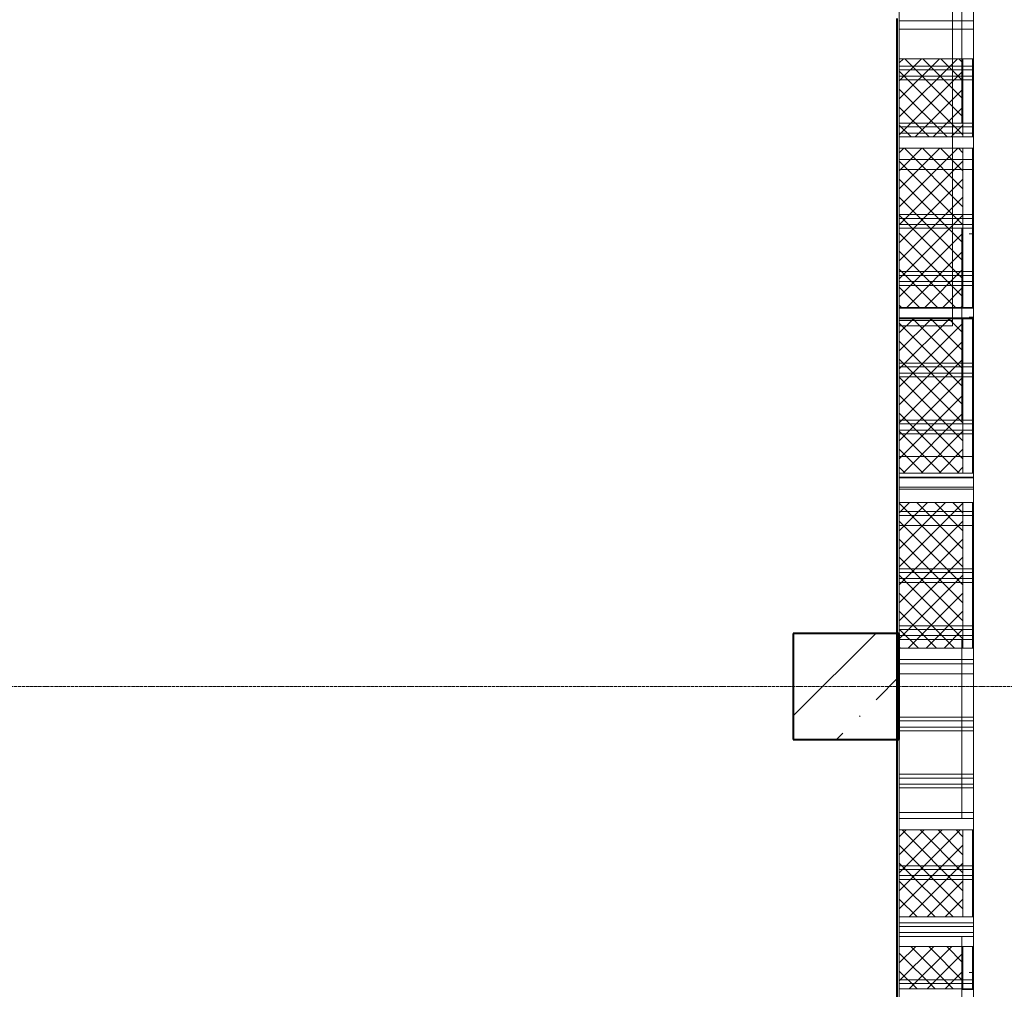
# Model space of a CAD drawing. Header units: millimetres. Extents: x 105028 to 874735, y -568483 to 191941.
# Tile 91 of 135: x 348267 to 352908, y 158060 to 162632. Entities that reach past the tile are written whole.
import ezdxf

# ---------------------------------------------------------------- set-up
doc = ezdxf.new("R2010")
doc.units = ezdxf.units.MM
for name, pattern in [('ADSK_Штриховая_ш3 п1_5', [4.5, 3, -1.5]), ('Штрих_3_1_5_', [4.5, 3, -1.5]), ('Штрихпунктир 15 х 2 х 2 мм', [19, 15, -2, 0, -2])]:
    doc.linetypes.add(name, pattern=pattern)
doc.layers.add('_Разделитель помещений_', color=4, linetype='ADSK_Штриховая_ш3 п1_5', lineweight=40, true_color=0x00ffff)
for name, color, linetype, lineweight in [('Импосты витража', 7, 'Continuous', 18), ('Несущие колонны', 7, 'Continuous', 18), ('Оси', 7, 'Continuous', 9), ('Панели витража', 252, 'Continuous', 5), ('Перекрытия', 7, 'Continuous', 18), ('Стены', 7, 'Continuous', 18), ('Стены разрез', 7, 'Continuous', 40), ('Стены штриховка', 7, 'Continuous', 40)]:
    doc.layers.add(name, color=color, linetype=linetype, lineweight=lineweight)
pattern_1 = [(45, (0, 0), (-42.42640687, 42.42640687), []), (135, (0, 0), (-42.42640687, -42.42640687), [])]

# ---------------------------------------------------------------- blocks, each defined once
blk = doc.blocks.new('135_SLK_K2_AR_rvt-1-К2_L02_5_400__Задание СС')
at = {"layer": '_Разделитель помещений_', "linetype": 'Штрих_3_1_5_'}
blk.add_line((-12368724.2, 9982460.7), (-12368724.2, 9990560.7), dxfattribs=at)
at = {"layer": 'Перекрытия'}
for p, q in [((-12368714.2, 10008240.7), (-12368714.2, 9982455.7)), ((-12368714.2, 9982455.7), (-12368714.2, 10008240.7))]:
    blk.add_line(p, q, dxfattribs=at)
blk = doc.blocks.new('135_SLK_GD_KR_rvt-1-К2_L02_5_400__Задание СС')
at = {"layer": 'Оси', "linetype": 'Штрихпунктир 15 х 2 х 2 мм'}
blk.add_line((-12390134.6, 9987410.7), (-12363968.6, 9987410.7), dxfattribs=at)
blk = doc.blocks.new('Бетон-Прямоугольная-Колонна - CLM_Типовые этажи_В50 F100-500х500-V2-К2_L02_5_400__Задание СС')
at = {"layer": 'Несущие колонны', "lineweight": 9}
h = blk.add_hatch(dxfattribs=at)
h.set_pattern_fill('FP_11', color=256, style=0, pattern_type=2)
h.set_pattern_definition([(45, (12368964.2, -9987410.75), (-314.308964, 314.308964), []), (45, (12369278.5, -9987410.75), (-314.308964, 314.308964), [555.625, -111.125, 3.353, -107.772])])
h.paths.add_polyline_path([(250, -250), (250, 250), (-250, 250), (-250, -250)])
at = {"layer": 'Несущие колонны', "lineweight": 40}
for p, q in [((250, 250), (-250, 250)), ((-250, 250), (-250, -250)), ((250, -250), (250, 250)), ((-250, -250), (250, -250))]:
    blk.add_line(p, q, dxfattribs=at)
at = {"layer": 'Несущие колонны'}
for p, q in [((-250, -250), (-250, 250)), ((-250, 250), (250, 250)), ((250, 250), (250, -250)), ((250, -250), (-250, -250))]:
    blk.add_line(p, q, dxfattribs=at)
blk = doc.blocks.new('135_SLK_K1-2-3_KR_rvt-1-К2_L02_5_400__Задание СС')
at = {"layer": 'Перекрытия'}
for p, q in [((-12368714.2, 10009860.7), (-12368714.2, 9984210.7)), ((-12368714.2, 9982455.7), (-12368714.2, 10009860.7))]:
    blk.add_line(p, q, dxfattribs=at)
at = {"layer": 'Несущие колонны', "lineweight": 18}
blk.add_blockref('Бетон-Прямоугольная-Колонна - CLM_Типовые этажи_В50 F100-500х500-V2-К2_L02_5_400__Задание СС', (-12368964.2, 9987410.7), dxfattribs=at)
blk = doc.blocks.new('System Panel - A_PAN_Glass_Теплое-5728211-К2_L02_5_400__Задание СС')
at = {"layer": 'Панели витража', "lineweight": 5}
h = blk.add_hatch(dxfattribs=at)
h.set_pattern_fill('FP_25', color=256, style=0, pattern_type=2)
h.set_pattern_definition([(0, (0, 8706764.12), (317.5, 113.782), [158.75, -476.25]), (90, (79.38, 8706735.68), (-317.5, 113.782), [56.891, -170.673])])
h.paths.add_polyline_path([(-12368365.2, 9989319.3), (-12368365.2, 9989570.2), (-12368420.2, 9989570.2), (-12368420.2, 9989319.3), (-12368414.2, 9989319.3)])
h = blk.add_hatch(dxfattribs=at)
h.set_pattern_fill('FP_26', color=256, style=0, pattern_type=2)
h.set_pattern_definition([(0, (0, 1282555.17), (317.5, 296.412), [158.75, -476.25]), (90, (79.38, 1282481.07), (-317.5, 296.412), [148.206, -444.618])])
h.paths.add_polyline_path([(-12368420.2, 9988665.8), (-12368365.2, 9988665.8), (-12368365.2, 9989319.3), (-12368420.2, 9989319.3), (-12368420.2, 9989143.9)])
for p, q in [((-12368420.2, 9989319.3), (-12368420.2, 9989570.2)), ((-12368420.2, 9989570.2), (-12368420.2, 9988916.6)), ((-12368420.2, 9989570.2), (-12368365.2, 9989570.2)), ((-12368365.2, 9988916.6), (-12368365.2, 9989570.2)), ((-12368365.2, 9989570.2), (-12368365.2, 9989319.3)), ((-12368420.2, 9988665.8), (-12368420.2, 9989319.3)), ((-12368420.2, 9989319.3), (-12368365.2, 9989319.3)), ((-12368365.2, 9989319.3), (-12368365.2, 9988665.8)), ((-12368420.2, 9988916.6), (-12368420.2, 9988665.8)), ((-12368365.2, 9988916.6), (-12368420.2, 9988916.6)), ((-12368365.2, 9988665.8), (-12368365.2, 9988916.6)), ((-12368420.2, 9988665.8), (-12368365.2, 9988665.8))]:
    blk.add_line(p, q, dxfattribs=at)
blk = doc.blocks.new('System Panel - A_PAN_Glass_Теплое-V15-К2_L02_5_400__Задание СС')
at = {"layer": 'Панели витража', "lineweight": 5}
h = blk.add_hatch(dxfattribs=at)
h.set_pattern_fill('FP_27', color=256, style=0, pattern_type=2)
h.set_pattern_definition([(0, (0, 8708164.5), (317.5, 113.782), [158.75, -476.25]), (90, (79.38, 8708136.05), (-317.5, 113.782), [56.891, -170.673])])
h.paths.add_polyline_path([(-12368420.2, 9990750.6), (-12368365.2, 9990750.6), (-12368365.2, 9990970.5), (-12368420.2, 9990970.5), (-12368420.2, 9990804.2)])
for p, q in [((-12368420.2, 9990970.5), (-12368365.2, 9990970.5)), ((-12368420.2, 9990750.6), (-12368420.2, 9990970.5)), ((-12368420.2, 9990970.5), (-12368420.2, 9990317)), ((-12368365.2, 9990317), (-12368365.2, 9990970.5)), ((-12368365.2, 9990970.5), (-12368365.2, 9990750.6)), ((-12368365.2, 9990750.6), (-12368420.2, 9990750.6)), ((-12368420.2, 9990750.6), (-12368420.2, 9990509.4)), ((-12368365.2, 9990509.4), (-12368365.2, 9990750.6)), ((-12368420.2, 9990509.4), (-12368365.2, 9990509.4)), ((-12368420.2, 9990066.2), (-12368420.2, 9990509.4)), ((-12368365.2, 9990509.4), (-12368365.2, 9990066.2)), ((-12368365.2, 9990317), (-12368420.2, 9990317)), ((-12368420.2, 9990317), (-12368420.2, 9990066.2)), ((-12368365.2, 9990066.2), (-12368365.2, 9990317)), ((-12368420.2, 9990066.2), (-12368365.2, 9990066.2))]:
    blk.add_line(p, q, dxfattribs=at)
blk = doc.blocks.new('System Panel - A_PAN_Glass_Теплое-V17-К2_L02_5_400__Задание СС')
at = {"layer": 'Панели витража', "lineweight": 5}
h = blk.add_hatch(dxfattribs=at)
h.set_pattern_fill('FP_28', color=256, style=0, pattern_type=2)
h.set_pattern_definition([(0, (0, 8703963.38), (317.5, 113.782), [158.75, -476.25]), (90, (79.38, 8703934.94), (-317.5, 113.782), [56.891, -170.673])])
h.paths.add_polyline_path([(-12368414.2, 9985981), (-12368365.2, 9985981), (-12368365.2, 9986231.9), (-12368420.2, 9986231.9), (-12368420.2, 9985981)])
h = blk.add_hatch(dxfattribs=at)
h.set_pattern_fill('FP_29', color=256, style=0, pattern_type=2)
h.set_pattern_definition([(0, (0, 1282017.62), (317.5, 296.412), [158.75, -476.25]), (90, (79.38, 1281943.52), (-317.5, 296.412), [148.206, -444.618])])
h.paths.add_polyline_path([(-12368420.2, 9985327.5), (-12368365.2, 9985327.5), (-12368365.2, 9985981), (-12368420.2, 9985981), (-12368420.2, 9985930.5)])
for p, q in [((-12368420.2, 9985981), (-12368420.2, 9986231.9)), ((-12368420.2, 9986231.9), (-12368420.2, 9985578.4)), ((-12368420.2, 9986231.9), (-12368365.2, 9986231.9)), ((-12368365.2, 9985578.4), (-12368365.2, 9986231.9)), ((-12368365.2, 9986231.9), (-12368365.2, 9985981)), ((-12368420.2, 9985327.5), (-12368420.2, 9985981)), ((-12368420.2, 9985981), (-12368365.2, 9985981)), ((-12368365.2, 9985981), (-12368365.2, 9985327.5)), ((-12368420.2, 9985578.4), (-12368420.2, 9985327.5)), ((-12368365.2, 9985578.4), (-12368420.2, 9985578.4)), ((-12368365.2, 9985327.5), (-12368365.2, 9985578.4)), ((-12368420.2, 9985327.5), (-12368365.2, 9985327.5))]:
    blk.add_line(p, q, dxfattribs=at)
blk = doc.blocks.new('System Panel - A_PAN_Glass_Теплое-V18-К2_L02_5_400__Задание СС')
at = {"layer": 'Панели витража', "lineweight": 5}
for p, q in [((-12368420.2, 9987632.2), (-12368365.2, 9987632.2)), ((-12368420.2, 9987537.2), (-12368420.2, 9987632.2)), ((-12368420.2, 9987632.2), (-12368420.2, 9986978.7)), ((-12368365.2, 9986978.7), (-12368365.2, 9987632.2)), ((-12368365.2, 9987632.2), (-12368365.2, 9987537.2)), ((-12368365.2, 9987537.2), (-12368420.2, 9987537.2)), ((-12368420.2, 9987537.2), (-12368420.2, 9986787.4)), ((-12368365.2, 9986787.4), (-12368365.2, 9987537.2)), ((-12368365.2, 9986978.7), (-12368420.2, 9986978.7)), ((-12368420.2, 9986978.7), (-12368420.2, 9986787.4)), ((-12368365.2, 9986787.4), (-12368365.2, 9986978.7)), ((-12368420.2, 9986787.4), (-12368365.2, 9986787.4))]:
    blk.add_line(p, q, dxfattribs=at)
blk = doc.blocks.new('Rectangular Mullion - R_InvisibleFrame_50Wx350H-V24-К2_L02_5_400__Задание СС')
at = {"layer": 'Импосты витража', "lineweight": 5}
for p, q in [((-12368365.2, 9986323.8), (-12368715.2, 9986323.8)), ((-12368715.2, 9986323.8), (-12368715.2, 9986184.3)), ((-12368715.2, 9986027.7), (-12368715.2, 9986323.8)), ((-12368365.2, 9986184.3), (-12368365.2, 9986323.8)), ((-12368365.2, 9986323.8), (-12368365.2, 9986027.7)), ((-12368715.2, 9986184.3), (-12368365.2, 9986184.3)), ((-12368715.2, 9986009.8), (-12368715.2, 9986184.3)), ((-12368365.2, 9986009.8), (-12368365.2, 9986184.3)), ((-12368715.2, 9986009.8), (-12368715.2, 9986027.7)), ((-12368715.2, 9986027.7), (-12368365.2, 9986027.7)), ((-12368365.2, 9986027.7), (-12368365.2, 9986009.8)), ((-12368365.2, 9986009.8), (-12368715.2, 9986009.8))]:
    blk.add_line(p, q, dxfattribs=at)
blk = doc.blocks.new('Rectangular Mullion - R_InvisibleFrame_50Wx350H-5538024-К2_L02_5_400__Задание СС')
at = {"layer": 'Импосты витража', "lineweight": 5}
for p, q in [((-12368715.2, 9989147.5), (-12368715.2, 9989194.1)), ((-12368715.2, 9989194.1), (-12368365.2, 9989194.1)), ((-12368715.2, 9988925.6), (-12368715.2, 9989194.1)), ((-12368365.2, 9989194.1), (-12368365.2, 9989147.5)), ((-12368365.2, 9988925.6), (-12368365.2, 9989194.1)), ((-12368365.2, 9989147.5), (-12368715.2, 9989147.5)), ((-12368715.2, 9988878.9), (-12368715.2, 9989147.5)), ((-12368365.2, 9989147.5), (-12368365.2, 9988878.9))]:
    blk.add_line(p, q, dxfattribs=at)
blk = doc.blocks.new('Rectangular Mullion - R_InvisibleFrame_50Wx350H-V29-К2_L02_5_400__Задание СС')
at = {"layer": 'Импосты витража', "lineweight": 5}
for p, q in [((-12368715.2, 9985984.1), (-12368715.2, 9986018.7)), ((-12368365.2, 9985984.1), (-12368715.2, 9985984.1)), ((-12368715.2, 9985984.1), (-12368715.2, 9985930.5)), ((-12368365.2, 9985984.1), (-12368365.2, 9986018.7)), ((-12368365.2, 9985930.5), (-12368365.2, 9985984.1)), ((-12368715.2, 9985930.5), (-12368715.2, 9985972)), ((-12368715.2, 9985930.5), (-12368365.2, 9985930.5)), ((-12368365.2, 9985972), (-12368365.2, 9985930.5))]:
    blk.add_line(p, q, dxfattribs=at)
blk = doc.blocks.new('Rectangular Mullion - R_InvisibleFrame_50Wx350H-5538028-К2_L02_5_400__Задание СС')
at = {"layer": 'Импосты витража', "lineweight": 5}
for p, q in [((-12368365.2, 9984849.4), (-12368715.2, 9984849.4)), ((-12368715.2, 9984849.4), (-12368715.2, 9984831.5)), ((-12368715.2, 9984195.9), (-12368715.2, 9984849.4)), ((-12368715.2, 9984831.5), (-12368365.2, 9984831.5)), ((-12368715.2, 9984178), (-12368715.2, 9984831.5)), ((-12368365.2, 9984831.5), (-12368365.2, 9984849.4)), ((-12368365.2, 9984849.4), (-12368365.2, 9984195.9)), ((-12368365.2, 9984178), (-12368365.2, 9984831.5)), ((-12368715.2, 9984178), (-12368715.2, 9984195.9)), ((-12368715.2, 9984195.9), (-12368365.2, 9984195.9)), ((-12368365.2, 9984178), (-12368715.2, 9984178)), ((-12368365.2, 9984195.9), (-12368365.2, 9984178))]:
    blk.add_line(p, q, dxfattribs=at)
blk = doc.blocks.new('Rectangular Mullion - R_InvisibleFrame_50Wx350H-V38-К2_L02_5_400__Задание СС')
at = {"layer": 'Импосты витража', "lineweight": 5}
for p, q in [((-12368365.2, 9988350.3), (-12368715.2, 9988350.3)), ((-12368715.2, 9988350.3), (-12368715.2, 9988340.6)), ((-12368715.2, 9987696.8), (-12368715.2, 9988350.3)), ((-12368365.2, 9988340.6), (-12368365.2, 9988350.3)), ((-12368365.2, 9988350.3), (-12368365.2, 9987696.8)), ((-12368365.2, 9988340.6), (-12368715.2, 9988340.6)), ((-12368715.2, 9988340.6), (-12368715.2, 9988277.1)), ((-12368365.2, 9988277.1), (-12368365.2, 9988340.6)), ((-12368715.2, 9988277.1), (-12368365.2, 9988277.1)), ((-12368715.2, 9987678.9), (-12368715.2, 9988277.1)), ((-12368365.2, 9987678.9), (-12368365.2, 9988277.1)), ((-12368715.2, 9987678.9), (-12368715.2, 9987696.8)), ((-12368715.2, 9987696.8), (-12368365.2, 9987696.8)), ((-12368365.2, 9987696.8), (-12368365.2, 9987678.9)), ((-12368365.2, 9987678.9), (-12368715.2, 9987678.9))]:
    blk.add_line(p, q, dxfattribs=at)
blk = doc.blocks.new('Rectangular Mullion - R_InvisibleFrame_50Wx350H-V39-К2_L02_5_400__Задание СС')
at = {"layer": 'Импосты витража', "lineweight": 5}
for p, q in [((-12368365.2, 9988416.6), (-12368715.2, 9988416.6)), ((-12368715.2, 9988416.6), (-12368715.2, 9988394.1)), ((-12368715.2, 9988397), (-12368715.2, 9988416.6)), ((-12368715.2, 9988394.1), (-12368715.2, 9988397)), ((-12368715.2, 9988397), (-12368365.2, 9988397)), ((-12368715.2, 9988394.1), (-12368365.2, 9988394.1)), ((-12368365.2, 9988394.1), (-12368365.2, 9988416.6)), ((-12368365.2, 9988416.6), (-12368365.2, 9988397)), ((-12368365.2, 9988397), (-12368365.2, 9988394.1))]:
    blk.add_line(p, q, dxfattribs=at)
blk = doc.blocks.new('Rectangular Mullion - R_InvisibleFrame_50Wx350H-V41-К2_L02_5_400__Задание СС')
at = {"layer": 'Импосты витража', "lineweight": 5}
for p, q in [((-12368365.2, 9990509.4), (-12368715.2, 9990509.4)), ((-12368715.2, 9990509.4), (-12368715.2, 9990369.9)), ((-12368715.2, 9990066.2), (-12368715.2, 9990509.4)), ((-12368365.2, 9990369.9), (-12368365.2, 9990509.4)), ((-12368365.2, 9990509.4), (-12368365.2, 9990066.2)), ((-12368715.2, 9990369.9), (-12368365.2, 9990369.9)), ((-12368715.2, 9990048.2), (-12368715.2, 9990369.9)), ((-12368365.2, 9990048.2), (-12368365.2, 9990369.9)), ((-12368715.2, 9990048.2), (-12368715.2, 9990066.2)), ((-12368715.2, 9990066.2), (-12368365.2, 9990066.2)), ((-12368365.2, 9990066.2), (-12368365.2, 9990048.2)), ((-12368365.2, 9990048.2), (-12368715.2, 9990048.2))]:
    blk.add_line(p, q, dxfattribs=at)
blk = doc.blocks.new('Rectangular Mullion - R_InvisibleFrame_50Wx350H-V33-К2_L02_5_400__Задание СС')
at = {"layer": 'Импосты витража', "lineweight": 5}
for p, q in [((-12368715.2, 9982517.8), (-12368715.2, 9982786.6)), ((-12368365.2, 9982517.8), (-12368365.2, 9982786.6)), ((-12368715.2, 9982471.1), (-12368715.2, 9982739.9)), ((-12368365.2, 9982739.9), (-12368365.2, 9982471.1))]:
    blk.add_line(p, q, dxfattribs=at)
blk = doc.blocks.new('Rectangular Mullion - R_InvisibleFrame_50Wx350H-V42-К2_L02_5_400__Задание СС')
at = {"layer": 'Импосты витража', "lineweight": 5}
for p, q in [((-12368715.2, 9986787.4), (-12368715.2, 9986987.7)), ((-12368365.2, 9986787.4), (-12368365.2, 9986987.7)), ((-12368715.2, 9986733.9), (-12368715.2, 9986941)), ((-12368365.2, 9986941), (-12368365.2, 9986733.9)), ((-12368365.2, 9986787.4), (-12368715.2, 9986787.4)), ((-12368715.2, 9986787.4), (-12368715.2, 9986733.9)), ((-12368365.2, 9986733.9), (-12368365.2, 9986787.4)), ((-12368715.2, 9986733.9), (-12368365.2, 9986733.9))]:
    blk.add_line(p, q, dxfattribs=at)
blk = doc.blocks.new('Rectangular Mullion - R_InvisibleFrame_50Wx350H-V43-К2_L02_5_400__Задание СС')
at = {"layer": 'Импосты витража', "lineweight": 5}
for p, q in [((-12368715.2, 9987590.8), (-12368715.2, 9987687.9)), ((-12368365.2, 9987590.8), (-12368365.2, 9987687.9)), ((-12368715.2, 9987537.2), (-12368715.2, 9987641.2)), ((-12368365.2, 9987641.2), (-12368365.2, 9987537.2)), ((-12368365.2, 9987590.8), (-12368715.2, 9987590.8)), ((-12368715.2, 9987590.8), (-12368715.2, 9987537.2)), ((-12368365.2, 9987537.2), (-12368365.2, 9987590.8)), ((-12368715.2, 9987537.2), (-12368365.2, 9987537.2))]:
    blk.add_line(p, q, dxfattribs=at)
blk = doc.blocks.new('Rectangular Mullion - R_InvisibleFrame_50Wx350H-V44-К2_L02_5_400__Задание СС')
at = {"layer": 'Импосты витража', "lineweight": 5}
for p, q in [((-12368715.2, 9988346.8), (-12368715.2, 9988340.6)), ((-12368365.2, 9988340.6), (-12368365.2, 9988346.8)), ((-12368715.2, 9988340.6), (-12368715.2, 9988341.4)), ((-12368715.2, 9988340.6), (-12368365.2, 9988340.6)), ((-12368365.2, 9988341.4), (-12368365.2, 9988340.6))]:
    blk.add_line(p, q, dxfattribs=at)
blk = doc.blocks.new('Rectangular Mullion - R_InvisibleFrame_50Wx350H-V48-К2_L02_5_400__Задание СС')
at = {"layer": 'Импосты витража', "lineweight": 5}
for p, q in [((-12368715.2, 9988394.1), (-12368715.2, 9988656.8)), ((-12368365.2, 9988394.1), (-12368365.2, 9988656.8)), ((-12368715.2, 9988341.4), (-12368715.2, 9988610.2)), ((-12368365.2, 9988610.2), (-12368365.2, 9988341.4)), ((-12368365.2, 9988394.1), (-12368715.2, 9988394.1)), ((-12368715.2, 9988394.1), (-12368715.2, 9988346.8)), ((-12368365.2, 9988346.8), (-12368365.2, 9988394.1))]:
    blk.add_line(p, q, dxfattribs=at)
blk = doc.blocks.new('Rectangular Mullion - R_InvisibleFrame_50Wx350H-V49-К2_L02_5_400__Задание СС')
at = {"layer": 'Импосты витража', "lineweight": 5}
for p, q in [((-12368715.2, 9989197.5), (-12368715.2, 9989357)), ((-12368365.2, 9989197.5), (-12368365.2, 9989357)), ((-12368715.2, 9989143.9), (-12368715.2, 9989310.3)), ((-12368365.2, 9989310.3), (-12368365.2, 9989143.9)), ((-12368365.2, 9989197.5), (-12368715.2, 9989197.5)), ((-12368715.2, 9989197.5), (-12368715.2, 9989143.9)), ((-12368365.2, 9989143.9), (-12368365.2, 9989197.5)), ((-12368715.2, 9989143.9), (-12368365.2, 9989143.9))]:
    blk.add_line(p, q, dxfattribs=at)
blk = doc.blocks.new('Rectangular Mullion - R_InvisibleFrame_50Wx350H-V50-К2_L02_5_400__Задание СС')
at = {"layer": 'Импосты витража', "lineweight": 5}
for p, q in [((-12368715.2, 9990000.8), (-12368715.2, 9990057.2)), ((-12368365.2, 9990000.8), (-12368365.2, 9990057.2)), ((-12368715.2, 9989947.3), (-12368715.2, 9990010.5)), ((-12368365.2, 9990000.8), (-12368715.2, 9990000.8)), ((-12368715.2, 9990000.8), (-12368715.2, 9989947.3)), ((-12368365.2, 9990010.5), (-12368365.2, 9989947.3)), ((-12368365.2, 9989947.3), (-12368365.2, 9990000.8)), ((-12368715.2, 9989947.3), (-12368365.2, 9989947.3))]:
    blk.add_line(p, q, dxfattribs=at)
blk = doc.blocks.new('135_SLK_K2_AR_FCD_rvt-1-К2_L02_5_400__Задание СС')
at = {"layer": 'Стены разрез', "lineweight": 5}
h = blk.add_hatch(dxfattribs=at)
h.set_pattern_fill('FP_23', color=256, style=0, pattern_type=2)
h.set_pattern_definition(pattern_1)
h.paths.add_polyline_path([(-12368714.2, 9990000.8), (-12368414.2, 9990000.8), (-12368414.2, 9990369.9), (-12368714.2, 9990369.9)])
h = blk.add_hatch(dxfattribs=at)
h.set_pattern_fill('FP_23', color=256, style=0, pattern_type=2)
h.set_pattern_definition(pattern_1)
h.paths.add_polyline_path([(-12368714.2, 9989197.5), (-12368414.2, 9989197.5), (-12368414.2, 9989947.3), (-12368714.2, 9989947.3)])
h = blk.add_hatch(dxfattribs=at)
h.set_pattern_fill('FP_23', color=256, style=0, pattern_type=2)
h.set_pattern_definition(pattern_1)
h.paths.add_polyline_path([(-12368414.2, 9988416.6), (-12368414.2, 9989143.9), (-12368714.2, 9989143.9), (-12368714.2, 9988416.6)])
h = blk.add_hatch(dxfattribs=at)
h.set_pattern_fill('FP_23', color=256, style=0, pattern_type=2)
h.set_pattern_definition(pattern_1)
h.paths.add_polyline_path([(-12368414.2, 9987590.8), (-12368414.2, 9988277.1), (-12368714.2, 9988277.1), (-12368714.2, 9987590.8)])
h = blk.add_hatch(dxfattribs=at)
h.set_pattern_fill('FP_23', color=256, style=0, pattern_type=2)
h.set_pattern_definition(pattern_1)
h.paths.add_polyline_path([(-12368714.2, 9986323.8), (-12368414.2, 9986323.8), (-12368414.2, 9986733.9), (-12368714.2, 9986733.9)])
h = blk.add_hatch(dxfattribs=at)
h.set_pattern_fill('FP_23', color=256, style=0, pattern_type=2)
h.set_pattern_definition(pattern_1)
h.paths.add_polyline_path([(-12368714.2, 9985984.1), (-12368414.2, 9985984.1), (-12368414.2, 9986184.3), (-12368714.2, 9986184.3)])
at = {"layer": 'Стены', "lineweight": 5}
for p, q in [((-12368714.2, 9990334.9), (-12368714.2, 9990988.4)), ((-12368364.2, 9990988.4), (-12368364.2, 9990334.9)), ((-12368714.2, 9990785.7), (-12368714.2, 9989135.7)), ((-12368714.2, 9989110.7), (-12368714.2, 9990780.9)), ((-12368464.2, 9989135.7), (-12368464.2, 9990785.7)), ((-12368464.2, 9990780.9), (-12368464.2, 9989110.7)), ((-12368714.2, 9990594.5), (-12368714.2, 9990334.9)), ((-12368364.2, 9990334.9), (-12368364.2, 9990594.5)), ((-12368714.2, 9990547.8), (-12368714.2, 9989894.3)), ((-12368714.2, 9990288.3), (-12368714.2, 9990547.8)), ((-12368714.2, 9990547.8), (-12368364.2, 9990547.8)), ((-12368364.2, 9989894.3), (-12368364.2, 9990547.8)), ((-12368364.2, 9990547.8), (-12368364.2, 9990288.3)), ((-12368714.2, 9990369.9), (-12368714.2, 9990048.2)), ((-12368364.2, 9990048.2), (-12368364.2, 9990369.9)), ((-12368714.2, 9990334.9), (-12368364.2, 9990334.9)), ((-12368714.2, 9989634.8), (-12368714.2, 9990288.3)), ((-12368714.2, 9990288.3), (-12368364.2, 9990288.3)), ((-12368714.2, 9990270.3), (-12368714.2, 9989616.8)), ((-12368714.2, 9990019.5), (-12368714.2, 9990270.3)), ((-12368714.2, 9990270.3), (-12368364.2, 9990270.3)), ((-12368364.2, 9990288.3), (-12368364.2, 9989634.8)), ((-12368364.2, 9989616.8), (-12368364.2, 9990270.3)), ((-12368364.2, 9990270.3), (-12368364.2, 9990019.5)), ((-12368364.2, 9990048.2), (-12368714.2, 9990048.2)), ((-12368714.2, 9990048.2), (-12368714.2, 9990000.8)), ((-12368714.2, 9989366), (-12368714.2, 9990019.5)), ((-12368714.2, 9990019.5), (-12368364.2, 9990019.5)), ((-12368364.2, 9990000.8), (-12368364.2, 9990048.2)), ((-12368364.2, 9990019.5), (-12368364.2, 9989366)), ((-12368714.2, 9990001.6), (-12368364.2, 9990001.6)), ((-12368714.2, 9990001.6), (-12368714.2, 9989348.1)), ((-12368714.2, 9989947.3), (-12368714.2, 9990001.6)), ((-12368364.2, 9989348.1), (-12368364.2, 9990001.6)), ((-12368364.2, 9990001.6), (-12368364.2, 9989947.3)), ((-12368714.2, 9989894.3), (-12368714.2, 9989634.8)), ((-12368364.2, 9989894.3), (-12368714.2, 9989894.3)), ((-12368364.2, 9989634.8), (-12368364.2, 9989894.3)), ((-12368714.2, 9989847.7), (-12368714.2, 9989194.1)), ((-12368714.2, 9989588.1), (-12368714.2, 9989847.7)), ((-12368714.2, 9989847.7), (-12368364.2, 9989847.7)), ((-12368364.2, 9989194.1), (-12368364.2, 9989847.7)), ((-12368364.2, 9989847.7), (-12368364.2, 9989588.1)), ((-12368714.2, 9989634.8), (-12368364.2, 9989634.8)), ((-12368714.2, 9989616.8), (-12368714.2, 9989366)), ((-12368364.2, 9989616.8), (-12368714.2, 9989616.8)), ((-12368364.2, 9989366), (-12368364.2, 9989616.8)), ((-12368714.2, 9988934.6), (-12368714.2, 9989588.1)), ((-12368714.2, 9989588.1), (-12368364.2, 9989588.1)), ((-12368364.2, 9989588.1), (-12368364.2, 9988934.6)), ((-12368714.2, 9989366), (-12368364.2, 9989366)), ((-12368364.2, 9989348.1), (-12368714.2, 9989348.1)), ((-12368714.2, 9989348.1), (-12368714.2, 9989197.5)), ((-12368364.2, 9989197.5), (-12368364.2, 9989348.1)), ((-12368714.2, 9989301.4), (-12368364.2, 9989301.4)), ((-12368714.2, 9989301.4), (-12368714.2, 9988647.9)), ((-12368714.2, 9989143.9), (-12368714.2, 9989301.4)), ((-12368364.2, 9988647.9), (-12368364.2, 9989301.4)), ((-12368364.2, 9989301.4), (-12368364.2, 9989143.9)), ((-12368714.2, 9989194.1), (-12368714.2, 9988934.6)), ((-12368364.2, 9989194.1), (-12368714.2, 9989194.1)), ((-12368364.2, 9988934.6), (-12368364.2, 9989194.1)), ((-12368714.2, 9989147.5), (-12368714.2, 9988494)), ((-12368714.2, 9988887.9), (-12368714.2, 9989147.5)), ((-12368714.2, 9989147.5), (-12368364.2, 9989147.5)), ((-12368714.2, 9989135.7), (-12368714.2, 9989110.7)), ((-12368464.2, 9989135.7), (-12368714.2, 9989135.7)), ((-12368464.2, 9989135.7), (-12368714.2, 9989135.7)), ((-12368464.2, 9989110.7), (-12368464.2, 9989135.7)), ((-12368364.2, 9988494), (-12368364.2, 9989147.5)), ((-12368364.2, 9989147.5), (-12368364.2, 9988887.9)), ((-12368714.2, 9989110.7), (-12368464.2, 9989110.7)), ((-12368714.2, 9988934.6), (-12368364.2, 9988934.6)), ((-12368714.2, 9988234.4), (-12368714.2, 9988887.9)), ((-12368714.2, 9988887.9), (-12368364.2, 9988887.9)), ((-12368714.2, 9988870), (-12368714.2, 9988216.5)), ((-12368714.2, 9988619.1), (-12368714.2, 9988870)), ((-12368714.2, 9988870), (-12368364.2, 9988870)), ((-12368364.2, 9988887.9), (-12368364.2, 9988234.4)), ((-12368364.2, 9988216.5), (-12368364.2, 9988870)), ((-12368364.2, 9988870), (-12368364.2, 9988619.1)), ((-12368364.2, 9988647.9), (-12368714.2, 9988647.9)), ((-12368714.2, 9988647.9), (-12368714.2, 9988397)), ((-12368364.2, 9988397), (-12368364.2, 9988647.9)), ((-12368714.2, 9987965.6), (-12368714.2, 9988619.1)), ((-12368714.2, 9988619.1), (-12368364.2, 9988619.1)), ((-12368714.2, 9988601.2), (-12368714.2, 9987947.7)), ((-12368714.2, 9988350.3), (-12368714.2, 9988601.2)), ((-12368714.2, 9988601.2), (-12368364.2, 9988601.2)), ((-12368364.2, 9988619.1), (-12368364.2, 9987965.6)), ((-12368364.2, 9987947.7), (-12368364.2, 9988601.2)), ((-12368364.2, 9988601.2), (-12368364.2, 9988350.3)), ((-12368714.2, 9988494), (-12368714.2, 9988234.4)), ((-12368364.2, 9988494), (-12368714.2, 9988494)), ((-12368364.2, 9988234.4), (-12368364.2, 9988494)), ((-12368714.2, 9988397), (-12368714.2, 9988416.6)), ((-12368714.2, 9988397), (-12368364.2, 9988397)), ((-12368364.2, 9988416.6), (-12368364.2, 9988397)), ((-12368714.2, 9987696.8), (-12368714.2, 9988350.3)), ((-12368714.2, 9988350.3), (-12368364.2, 9988350.3)), ((-12368364.2, 9988350.3), (-12368364.2, 9987696.8)), ((-12368714.2, 9988277.1), (-12368714.2, 9987678.9)), ((-12368364.2, 9987678.9), (-12368364.2, 9988277.1)), ((-12368714.2, 9988234.4), (-12368364.2, 9988234.4)), ((-12368714.2, 9988216.5), (-12368714.2, 9987965.6)), ((-12368364.2, 9988216.5), (-12368714.2, 9988216.5)), ((-12368364.2, 9987965.6), (-12368364.2, 9988216.5)), ((-12368714.2, 9988169.8), (-12368714.2, 9987516.3)), ((-12368714.2, 9987918.9), (-12368714.2, 9988169.8)), ((-12368714.2, 9988169.8), (-12368364.2, 9988169.8)), ((-12368364.2, 9987516.3), (-12368364.2, 9988169.8)), ((-12368364.2, 9988169.8), (-12368364.2, 9987918.9)), ((-12368714.2, 9987965.6), (-12368364.2, 9987965.6)), ((-12368714.2, 9987947.7), (-12368714.2, 9987696.8)), ((-12368364.2, 9987947.7), (-12368714.2, 9987947.7)), ((-12368364.2, 9987696.8), (-12368364.2, 9987947.7)), ((-12368714.2, 9987265.4), (-12368714.2, 9987918.9)), ((-12368714.2, 9987918.9), (-12368364.2, 9987918.9)), ((-12368714.2, 9987901), (-12368714.2, 9987247.5)), ((-12368714.2, 9987650.2), (-12368714.2, 9987901)), ((-12368714.2, 9987901), (-12368364.2, 9987901)), ((-12368364.2, 9987918.9), (-12368364.2, 9987265.4)), ((-12368364.2, 9987247.5), (-12368364.2, 9987901)), ((-12368364.2, 9987901), (-12368364.2, 9987650.2)), ((-12368714.2, 9987696.8), (-12368364.2, 9987696.8)), ((-12368364.2, 9987678.9), (-12368714.2, 9987678.9)), ((-12368714.2, 9987678.9), (-12368714.2, 9987590.8)), ((-12368714.2, 9986996.6), (-12368714.2, 9987650.2)), ((-12368714.2, 9987650.2), (-12368364.2, 9987650.2)), ((-12368364.2, 9987590.8), (-12368364.2, 9987678.9)), ((-12368364.2, 9987650.2), (-12368364.2, 9986996.6)), ((-12368714.2, 9987516.3), (-12368714.2, 9987265.4)), ((-12368364.2, 9987516.3), (-12368714.2, 9987516.3)), ((-12368364.2, 9987265.4), (-12368364.2, 9987516.3)), ((-12368714.2, 9987469.6), (-12368714.2, 9986816.1)), ((-12368714.2, 9987218.7), (-12368714.2, 9987469.6)), ((-12368714.2, 9987469.6), (-12368364.2, 9987469.6)), ((-12368364.2, 9986816.1), (-12368364.2, 9987469.6)), ((-12368364.2, 9987469.6), (-12368364.2, 9987218.7)), ((-12368714.2, 9987265.4), (-12368364.2, 9987265.4)), ((-12368714.2, 9987247.5), (-12368714.2, 9986996.6)), ((-12368364.2, 9987247.5), (-12368714.2, 9987247.5)), ((-12368364.2, 9986996.6), (-12368364.2, 9987247.5)), ((-12368714.2, 9986565.2), (-12368714.2, 9987218.7)), ((-12368714.2, 9987218.7), (-12368364.2, 9987218.7)), ((-12368714.2, 9987200.8), (-12368714.2, 9986547.3)), ((-12368714.2, 9986950), (-12368714.2, 9987200.8)), ((-12368714.2, 9987200.8), (-12368364.2, 9987200.8)), ((-12368364.2, 9987218.7), (-12368364.2, 9986565.2)), ((-12368364.2, 9986547.3), (-12368364.2, 9987200.8)), ((-12368364.2, 9987200.8), (-12368364.2, 9986950)), ((-12368714.2, 9986996.6), (-12368364.2, 9986996.6)), ((-12368714.2, 9986296.5), (-12368714.2, 9986950)), ((-12368714.2, 9986950), (-12368364.2, 9986950)), ((-12368714.2, 9986932), (-12368364.2, 9986932)), ((-12368714.2, 9986932), (-12368714.2, 9986278.5)), ((-12368714.2, 9986733.9), (-12368714.2, 9986932)), ((-12368364.2, 9986950), (-12368364.2, 9986296.5)), ((-12368364.2, 9986278.5), (-12368364.2, 9986932)), ((-12368364.2, 9986932), (-12368364.2, 9986733.9)), ((-12368714.2, 9986816.1), (-12368714.2, 9986565.2)), ((-12368364.2, 9986816.1), (-12368714.2, 9986816.1)), ((-12368364.2, 9986565.2), (-12368364.2, 9986816.1)), ((-12368714.2, 9986565.2), (-12368364.2, 9986565.2)), ((-12368714.2, 9986547.3), (-12368714.2, 9986296.5)), ((-12368364.2, 9986547.3), (-12368714.2, 9986547.3)), ((-12368364.2, 9986296.5), (-12368364.2, 9986547.3)), ((-12368714.2, 9986500.6), (-12368714.2, 9985847.1)), ((-12368714.2, 9986249.8), (-12368714.2, 9986500.6)), ((-12368714.2, 9986500.6), (-12368364.2, 9986500.6)), ((-12368364.2, 9985847.1), (-12368364.2, 9986500.6)), ((-12368364.2, 9986500.6), (-12368364.2, 9986249.8)), ((-12368714.2, 9986027.7), (-12368714.2, 9986323.8)), ((-12368364.2, 9986323.8), (-12368364.2, 9986027.7)), ((-12368714.2, 9986296.5), (-12368364.2, 9986296.5)), ((-12368364.2, 9986278.5), (-12368714.2, 9986278.5)), ((-12368714.2, 9986278.5), (-12368714.2, 9986027.7)), ((-12368364.2, 9986027.7), (-12368364.2, 9986278.5)), ((-12368714.2, 9985596.3), (-12368714.2, 9986249.8)), ((-12368714.2, 9986249.8), (-12368364.2, 9986249.8)), ((-12368364.2, 9986249.8), (-12368364.2, 9985596.3)), ((-12368714.2, 9986184.3), (-12368714.2, 9986009.8)), ((-12368364.2, 9986009.8), (-12368364.2, 9986184.3)), ((-12368714.2, 9986027.7), (-12368364.2, 9986027.7)), ((-12368364.2, 9986009.8), (-12368714.2, 9986009.8)), ((-12368714.2, 9986009.8), (-12368714.2, 9985984.1)), ((-12368364.2, 9985984.1), (-12368364.2, 9986009.8))]:
    blk.add_line(p, q, dxfattribs=at)
at = {"layer": 'Стены разрез', "lineweight": 9}
for p, q in [((-12368364.2, 9990369.9), (-12368714.2, 9990369.9)), ((-12368714.2, 9990369.9), (-12368714.2, 9990000.8)), ((-12368364.2, 9990000.8), (-12368364.2, 9990369.9)), ((-12368714.2, 9990000.8), (-12368364.2, 9990000.8)), ((-12368364.2, 9989947.3), (-12368714.2, 9989947.3)), ((-12368714.2, 9989947.3), (-12368714.2, 9989197.5)), ((-12368364.2, 9989197.5), (-12368364.2, 9989947.3)), ((-12368714.2, 9989197.5), (-12368364.2, 9989197.5)), ((-12368364.2, 9989143.9), (-12368714.2, 9989143.9)), ((-12368714.2, 9989143.9), (-12368714.2, 9988416.6)), ((-12368364.2, 9988416.6), (-12368364.2, 9989143.9)), ((-12368714.2, 9988416.6), (-12368364.2, 9988416.6)), ((-12368364.2, 9988277.1), (-12368714.2, 9988277.1)), ((-12368714.2, 9988277.1), (-12368714.2, 9987590.8)), ((-12368364.2, 9987590.8), (-12368364.2, 9988277.1)), ((-12368714.2, 9987590.8), (-12368364.2, 9987590.8)), ((-12368364.2, 9986733.9), (-12368714.2, 9986733.9)), ((-12368714.2, 9986733.9), (-12368714.2, 9986323.8)), ((-12368364.2, 9986323.8), (-12368364.2, 9986733.9)), ((-12368714.2, 9986323.8), (-12368364.2, 9986323.8)), ((-12368364.2, 9986184.3), (-12368714.2, 9986184.3)), ((-12368714.2, 9986184.3), (-12368714.2, 9985984.1)), ((-12368364.2, 9985984.1), (-12368364.2, 9986184.3)), ((-12368714.2, 9985984.1), (-12368364.2, 9985984.1))]:
    blk.add_line(p, q, dxfattribs=at)
at = {"layer": 'Стены штриховка', "lineweight": 9}
for p, q in [((-12368414.2, 9990369.9), (-12368414.2, 9990000.8)), ((-12368369.2, 9990369.9), (-12368369.2, 9990000.8)), ((-12368414.2, 9989947.3), (-12368414.2, 9989197.5)), ((-12368369.2, 9989947.3), (-12368369.2, 9989197.5)), ((-12368414.2, 9989143.9), (-12368414.2, 9988416.6)), ((-12368369.2, 9989143.9), (-12368369.2, 9988416.6)), ((-12368414.2, 9988277.1), (-12368414.2, 9987590.8)), ((-12368369.2, 9988277.1), (-12368369.2, 9987590.8)), ((-12368414.2, 9986733.9), (-12368414.2, 9986323.8)), ((-12368369.2, 9986733.9), (-12368369.2, 9986323.8)), ((-12368414.2, 9986184.3), (-12368414.2, 9985984.1)), ((-12368369.2, 9986184.3), (-12368369.2, 9985984.1))]:
    blk.add_line(p, q, dxfattribs=at)
at = {"layer": 'Импосты витража', "lineweight": 5}
for name, p in [('Rectangular Mullion - R_InvisibleFrame_50Wx350H-5538028-К2_L02_5_400__Задание СС', (0, 6139)), ('Rectangular Mullion - R_InvisibleFrame_50Wx350H-5538024-К2_L02_5_400__Задание СС', (0, 1400.4)), ('Rectangular Mullion - R_InvisibleFrame_50Wx350H-V41-К2_L02_5_400__Задание СС', (0, 0)), ('Rectangular Mullion - R_InvisibleFrame_50Wx350H-V33-К2_L02_5_400__Задание СС', (0, 7539.4)), ('Rectangular Mullion - R_InvisibleFrame_50Wx350H-5538028-К2_L02_5_400__Задание СС', (0, 5438.8)), ('Rectangular Mullion - R_InvisibleFrame_50Wx350H-V50-К2_L02_5_400__Задание СС', (0, 0)), ('Rectangular Mullion - R_InvisibleFrame_50Wx350H-5538028-К2_L02_5_400__Задание СС', (0, 5170.1)), ('Rectangular Mullion - R_InvisibleFrame_50Wx350H-5538024-К2_L02_5_400__Задание СС', (0, 700.2)), ('Rectangular Mullion - R_InvisibleFrame_50Wx350H-V33-К2_L02_5_400__Задание СС', (0, 6839.2)), ('Rectangular Mullion - R_InvisibleFrame_50Wx350H-5538028-К2_L02_5_400__Задание СС', (0, 4738.7)), ('Rectangular Mullion - R_InvisibleFrame_50Wx350H-V49-К2_L02_5_400__Задание СС', (0, 0)), ('Rectangular Mullion - R_InvisibleFrame_50Wx350H-5538028-К2_L02_5_400__Задание СС', (0, 4469.9)), ('Rectangular Mullion - R_InvisibleFrame_50Wx350H-5538024-К2_L02_5_400__Задание СС', (0, 0)), ('Rectangular Mullion - R_InvisibleFrame_50Wx350H-V33-К2_L02_5_400__Задание СС', (0, 6139)), ('Rectangular Mullion - R_InvisibleFrame_50Wx350H-5538028-К2_L02_5_400__Задание СС', (0, 4038.5)), ('Rectangular Mullion - R_InvisibleFrame_50Wx350H-V48-К2_L02_5_400__Задание СС', (0, 0)), ('Rectangular Mullion - R_InvisibleFrame_50Wx350H-5538028-К2_L02_5_400__Задание СС', (0, 3769.7)), ('Rectangular Mullion - R_InvisibleFrame_50Wx350H-V39-К2_L02_5_400__Задание СС', (0, 0)), ('Rectangular Mullion - R_InvisibleFrame_50Wx350H-V38-К2_L02_5_400__Задание СС', (0, 0)), ('Rectangular Mullion - R_InvisibleFrame_50Wx350H-V44-К2_L02_5_400__Задание СС', (0, 0)), ('Rectangular Mullion - R_InvisibleFrame_50Wx350H-V33-К2_L02_5_400__Задание СС', (0, 5438.8)), ('Rectangular Mullion - R_InvisibleFrame_50Wx350H-V33-К2_L02_5_400__Задание СС', (0, 5170.1)), ('Rectangular Mullion - R_InvisibleFrame_50Wx350H-5538028-К2_L02_5_400__Задание СС', (0, 3069.5)), ('Rectangular Mullion - R_InvisibleFrame_50Wx350H-V43-К2_L02_5_400__Задание СС', (0, 0)), ('Rectangular Mullion - R_InvisibleFrame_50Wx350H-5538028-К2_L02_5_400__Задание СС', (0, 2800.7)), ('Rectangular Mullion - R_InvisibleFrame_50Wx350H-V33-К2_L02_5_400__Задание СС', (0, 4738.7)), ('Rectangular Mullion - R_InvisibleFrame_50Wx350H-V33-К2_L02_5_400__Задание СС', (0, 4469.9)), ('Rectangular Mullion - R_InvisibleFrame_50Wx350H-5538028-К2_L02_5_400__Задание СС', (0, 2369.3)), ('Rectangular Mullion - R_InvisibleFrame_50Wx350H-V42-К2_L02_5_400__Задание СС', (0, 0)), ('Rectangular Mullion - R_InvisibleFrame_50Wx350H-5538028-К2_L02_5_400__Задание СС', (0, 2100.6)), ('Rectangular Mullion - R_InvisibleFrame_50Wx350H-V33-К2_L02_5_400__Задание СС', (0, 4038.5)), ('Rectangular Mullion - R_InvisibleFrame_50Wx350H-V33-К2_L02_5_400__Задание СС', (0, 3769.7)), ('Rectangular Mullion - R_InvisibleFrame_50Wx350H-5538028-К2_L02_5_400__Задание СС', (0, 1669.1)), ('Rectangular Mullion - R_InvisibleFrame_50Wx350H-V24-К2_L02_5_400__Задание СС', (0, 0)), ('Rectangular Mullion - R_InvisibleFrame_50Wx350H-V33-К2_L02_5_400__Задание СС', (0, 3500.9)), ('Rectangular Mullion - R_InvisibleFrame_50Wx350H-5538028-К2_L02_5_400__Задание СС', (0, 1400.4)), ('Rectangular Mullion - R_InvisibleFrame_50Wx350H-V29-К2_L02_5_400__Задание СС', (0, 0))]:
    blk.add_blockref(name, p, dxfattribs=at)
at = {"layer": 'Панели витража', "lineweight": 5}
for name in ['System Panel - A_PAN_Glass_Теплое-V15-К2_L02_5_400__Задание СС', 'System Panel - A_PAN_Glass_Теплое-5728211-К2_L02_5_400__Задание СС', 'System Panel - A_PAN_Glass_Теплое-V18-К2_L02_5_400__Задание СС', 'System Panel - A_PAN_Glass_Теплое-V17-К2_L02_5_400__Задание СС']:
    blk.add_blockref(name, (0, 0), dxfattribs=at)

msp = doc.modelspace()

# ---------------------------------------------------------------- block references
at = {"lineweight": 5}
for name in ['135_SLK_GD_KR_rvt-1-К2_L02_5_400__Задание СС', '135_SLK_K2_AR_FCD_rvt-1-К2_L02_5_400__Задание СС', '135_SLK_K1-2-3_KR_rvt-1-К2_L02_5_400__Задание СС', '135_SLK_K2_AR_rvt-1-К2_L02_5_400__Задание СС']:
    msp.add_blockref(name, (12721127.3, -9827922.2), dxfattribs=at)

doc.saveas('drawing.dxf')
